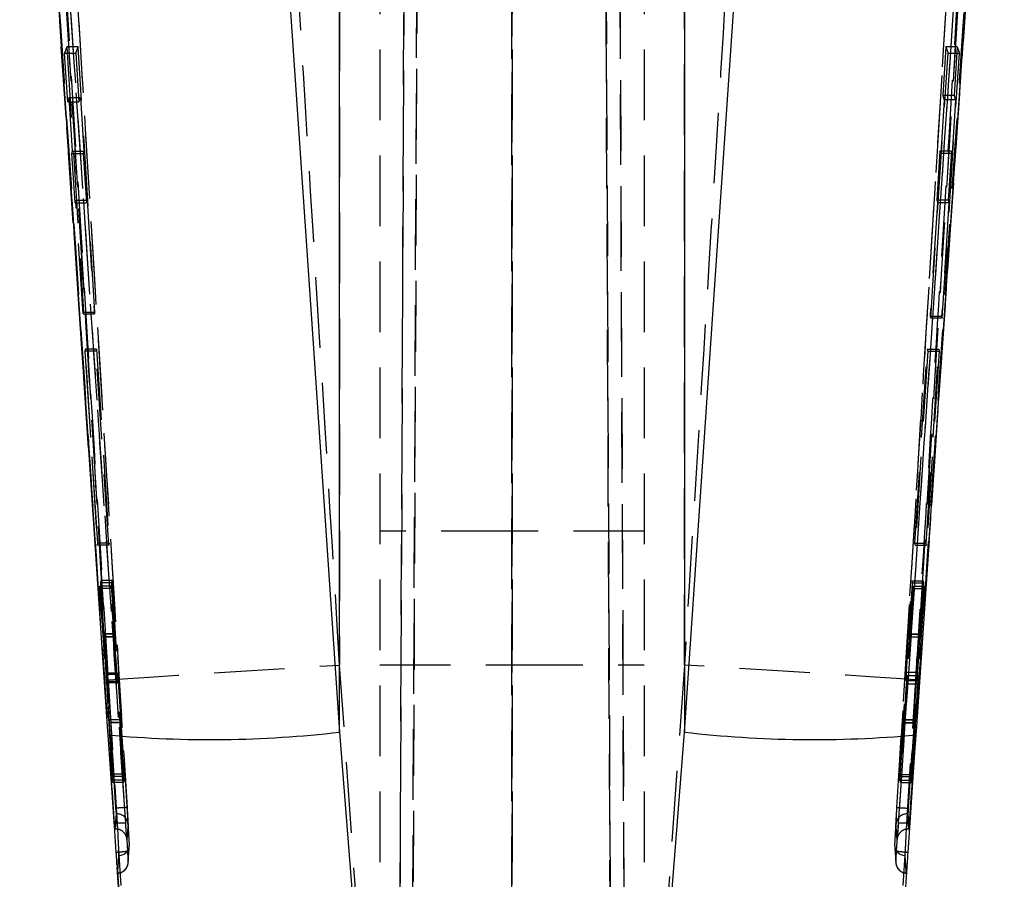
# Model space of a CAD drawing. Extents: x 81 to 759, y 45 to 588.
# Tile 21 of 24: x 410 to 445, y 479 to 510. Entities that reach past the tile are written whole.
import ezdxf

# ---------------------------------------------------------------- set-up
doc = ezdxf.new("R2010")
doc.units = 0
doc.header["$LTSCALE"] = 2
doc.linetypes.add('HIDDEN', pattern=[1.905, 1.27, -0.635])
doc.layers.get('0').update_dxf_attribs({"linetype": 'CONTINUOUS'})

msp = doc.modelspace()

# ---------------------------------------------------------------- linework, layer by layer
at = {"color": 7, "linetype": 'HIDDEN'}
for p, q in [((424.203932, 573.342056), (423.752412, 469.928303)), ((427.332425, 573.232294), (427.348184, 469.867364)), ((430.908881, 469.976724), (430.458057, 573.232294)), ((423.287026, 469.886363), (423.737436, 573.045985)), ((430.959436, 572.935582), (431.409222, 469.917514)), ((423.668149, 558.044032), (423.287032, 470.783339)), ((423.752422, 470.866048), (424.133757, 558.176622)), ((427.348184, 470.826053), (427.334931, 557.719425)), ((430.529828, 557.719425), (430.90887, 470.935003)), ((431.409215, 470.834889), (431.030316, 557.586581)), ((422.598214, 554.992349), (422.598214, 470.294961)), ((427.348214, 554.992349), (427.348214, 470.079952)), ((432.098214, 554.992349), (432.098214, 470.294961)), ((421.155798, 545.317606), (421.155798, 487.141953)), ((433.540629, 487.141953), (433.540629, 545.317606)), ((411.844939, 499.222413), (409.931888, 527.284727)), ((411.3491, 509.364069), (411.267315, 509.138004)), ((411.267315, 509.138004), (411.673636, 509.138004)), ((411.382709, 507.385687), (411.267315, 509.138004)), ((411.75539, 509.364069), (411.3491, 509.364069)), ((411.3491, 509.364069), (411.956155, 499.831871)), ((411.673636, 509.138004), (411.75539, 509.364069)), ((411.673636, 509.138004), (411.788962, 507.385687)), ((412.362054, 499.831871), (411.75539, 509.364069)), ((442.392542, 499.607504), (443.019484, 509.139717)), ((442.801012, 499.607504), (443.428478, 509.139717)), ((442.936181, 509.365783), (442.824604, 507.613451)), ((442.936181, 509.365783), (443.019484, 509.139717)), ((443.346732, 509.365783), (442.936181, 509.365783)), ((443.019484, 509.139717), (443.428478, 509.139717)), ((443.346732, 509.365783), (443.235109, 507.613451)), ((443.346732, 509.365783), (443.428478, 509.139717)), ((411.437583, 507.543073), (411.382709, 507.385687)), ((411.382709, 507.385687), (411.788962, 507.385687)), ((411.437583, 507.543073), (411.843844, 507.543073)), ((411.561607, 505.615429), (411.437583, 507.543073)), ((411.788962, 507.385687), (411.843844, 507.543073)), ((411.843844, 507.543073), (411.967778, 505.615429)), ((442.879409, 507.45605), (442.753879, 505.528406)), ((443.235109, 507.613451), (442.824604, 507.613451)), ((442.824604, 507.613451), (442.879409, 507.45605)), ((443.288874, 507.45605), (442.879409, 507.45605)), ((443.288874, 507.45605), (443.163258, 505.528406)), ((443.235109, 507.613451), (443.288874, 507.45605)), ((411.53282, 505.527348), (411.561607, 505.615429)), ((411.561607, 505.615429), (411.967778, 505.615429)), ((411.967778, 505.615429), (411.939009, 505.527348)), ((442.724511, 505.616487), (442.611022, 503.850029)), ((442.753879, 505.528406), (442.724511, 505.616487)), ((443.13448, 505.616487), (442.724511, 505.616487)), ((443.13448, 505.616487), (443.020866, 503.850029)), ((443.163258, 505.528406), (443.13448, 505.616487)), ((411.647937, 503.760875), (411.53282, 505.527348)), ((411.53282, 505.527348), (411.939009, 505.527348)), ((411.939009, 505.527348), (412.054042, 503.760875)), ((443.163258, 505.528406), (442.753879, 505.528406)), ((411.67524, 503.848971), (411.647937, 503.760875)), ((411.67524, 503.848971), (412.081328, 503.848971)), ((411.937989, 499.763191), (411.67524, 503.848971)), ((412.054042, 503.760875), (412.081328, 503.848971)), ((412.081328, 503.848971), (412.343884, 499.763191)), ((443.020866, 503.850029), (442.611022, 503.850029)), ((442.611022, 503.850029), (442.638894, 503.761933)), ((443.020866, 503.850029), (443.048159, 503.761933)), ((411.647937, 503.760875), (412.054042, 503.760875)), ((442.638894, 503.761933), (442.373113, 499.676169)), ((443.048159, 503.761933), (442.638894, 503.761933)), ((443.048159, 503.761933), (442.781993, 499.676169)), ((411.956155, 499.831871), (411.937989, 499.763191)), ((411.937989, 499.763191), (412.343884, 499.763191)), ((411.956155, 499.831871), (412.362054, 499.831871)), ((412.343884, 499.763191), (412.362054, 499.831871)), ((442.781993, 499.676169), (442.373113, 499.676169)), ((442.373113, 499.676169), (442.392542, 499.607504)), ((442.801012, 499.607504), (442.392542, 499.607504)), ((442.781993, 499.676169), (442.801012, 499.607504)), ((412.395859, 491.134525), (411.844939, 499.222413)), ((442.851489, 499.222413), (442.299637, 491.120846)), ((412.016353, 498.49321), (411.999117, 498.42614)), ((411.999117, 498.42614), (412.452165, 491.457627)), ((412.404962, 498.42614), (411.999117, 498.42614)), ((412.422188, 498.49321), (412.016353, 498.49321)), ((412.464857, 491.524697), (412.016353, 498.49321)), ((412.404962, 498.42614), (412.422188, 498.49321)), ((412.857659, 491.457627), (412.404962, 498.42614)), ((412.422188, 498.49321), (412.870351, 491.524697)), ((441.823608, 491.524772), (442.270811, 498.493165)), ((442.288476, 498.426721), (441.836615, 491.458312)), ((442.231481, 491.524772), (442.679984, 498.493165)), ((442.697259, 498.426721), (442.244209, 491.458312)), ((442.270811, 498.493165), (442.288476, 498.426721)), ((442.270811, 498.493165), (442.679984, 498.493165)), ((442.288476, 498.426721), (442.697259, 498.426721)), ((442.679984, 498.493165), (442.697259, 498.426721)), ((427.348214, 491.954193), (422.598214, 491.954193)), ((432.098214, 491.954193), (427.348214, 491.954193)), ((412.452165, 491.457627), (412.464857, 491.524697)), ((412.857659, 491.457627), (412.452165, 491.457627)), ((412.870351, 491.524697), (412.464857, 491.524697)), ((412.870351, 491.524697), (412.857659, 491.457627)), ((441.823608, 491.524772), (442.231481, 491.524772)), ((441.836615, 491.458312), (441.823608, 491.524772)), ((441.836615, 491.458312), (442.244209, 491.458312)), ((442.244209, 491.458312), (442.231481, 491.524772)), ((412.5763, 490.176954), (412.563144, 490.099468)), ((412.563144, 490.099468), (412.668644, 488.268741)), ((412.968589, 490.099468), (412.563144, 490.099468)), ((412.981864, 490.176954), (412.5763, 490.176954)), ((412.767233, 486.857057), (412.5763, 490.176954)), ((412.968589, 490.099468), (412.981864, 490.176954)), ((413.073967, 488.268741), (412.968589, 490.099468)), ((412.981864, 490.176954), (413.172505, 486.857057)), ((441.524885, 486.891948), (441.712209, 490.174495)), ((441.725553, 490.099163), (441.620685, 488.26775)), ((441.712209, 490.174495), (442.120236, 490.174495)), ((441.712209, 490.174495), (441.725553, 490.099163)), ((441.725553, 490.099163), (442.133196, 490.099163)), ((441.93158, 486.891948), (442.120236, 490.174495)), ((442.133196, 490.099163), (442.027658, 488.26775)), ((442.120236, 490.174495), (442.133196, 490.099163)), ((412.541543, 489.975975), (412.527836, 489.899919)), ((412.933384, 489.899919), (412.527836, 489.899919)), ((412.527836, 489.899919), (412.752379, 486.805574)), ((412.946982, 489.975975), (412.541543, 489.975975)), ((412.666139, 488.251143), (412.541543, 489.975975)), ((412.933384, 489.899919), (412.946982, 489.975975)), ((413.157638, 486.805574), (412.933384, 489.899919)), ((412.946982, 489.975975), (413.07146, 488.251143)), ((441.761877, 489.900098), (441.535373, 486.769282)), ((441.623404, 488.252685), (441.747682, 489.976846)), ((441.747682, 489.976846), (441.761877, 489.900098)), ((441.747682, 489.976846), (442.154872, 489.976846)), ((441.761877, 489.900098), (442.168888, 489.900098)), ((442.168888, 489.900098), (441.941834, 486.769282)), ((442.030327, 488.252685), (442.154872, 489.976846)), ((442.154872, 489.976846), (442.168888, 489.900098)), ((413.07146, 488.251143), (412.666139, 488.251143)), ((413.073967, 488.268741), (412.668644, 488.268741)), ((441.620685, 488.26775), (442.027658, 488.26775)), ((441.623404, 488.252685), (442.030327, 488.252685)), ((412.673701, 488.159076), (413.079014, 488.159076)), ((413.079306, 488.16184), (412.67399, 488.16184)), ((441.615659, 488.159262), (442.022578, 488.159262)), ((441.615837, 488.159829), (442.022755, 488.159829)), ((413.172505, 486.857057), (412.767233, 486.857057)), ((421.849157, 477.317818), (421.155798, 487.141953)), ((422.598214, 487.154186), (427.348214, 487.154186)), ((427.348214, 487.154186), (432.098214, 487.154186)), ((433.540629, 487.141953), (432.847271, 477.317818)), ((441.524885, 486.891948), (441.93158, 486.891948)), ((413.157638, 486.805574), (412.752379, 486.805574)), ((412.772, 486.503959), (412.986937, 482.921571)), ((413.177243, 486.503959), (412.772, 486.503959)), ((413.191848, 486.555771), (412.78659, 486.555771)), ((413.018179, 483.216964), (412.78659, 486.555771)), ((413.392212, 482.921571), (413.177243, 486.503959)), ((413.191848, 486.555771), (413.423548, 483.216964)), ((441.272288, 483.216033), (441.505603, 486.590401)), ((441.515848, 486.467884), (441.303991, 482.923277)), ((441.505603, 486.590401), (441.912208, 486.590401)), ((441.515848, 486.467884), (441.922229, 486.467884)), ((441.535373, 486.769282), (441.941834, 486.769282)), ((441.678126, 483.216033), (441.912208, 486.590401)), ((441.922229, 486.467884), (441.709535, 482.923277)), ((412.867072, 485.169233), (412.867346, 485.171393)), ((413.272231, 485.169233), (412.867072, 485.169233)), ((413.272505, 485.174843), (412.867346, 485.174843)), ((413.277877, 485.062682), (412.872723, 485.062682)), ((412.99586, 483.003304), (412.872723, 485.062682)), ((413.279911, 485.080004), (412.874753, 485.080004)), ((412.874753, 485.080004), (413.010101, 483.138078)), ((413.277877, 485.062682), (413.40094, 483.003304)), ((413.415234, 483.138078), (413.279911, 485.080004)), ((441.415812, 485.077114), (441.281, 483.135023)), ((441.295464, 483.001456), (441.417983, 485.06149)), ((441.415812, 485.077121), (441.821878, 485.077114)), ((441.417983, 485.06149), (441.824018, 485.06149)), ((441.423081, 485.170752), (441.829162, 485.170752)), ((441.829439, 485.172891), (441.423359, 485.172891)), ((441.821878, 485.077114), (441.686543, 483.135023)), ((441.700874, 483.001456), (441.824018, 485.06149)), ((412.986937, 482.921571), (412.99586, 483.003304)), ((413.40094, 483.003304), (412.99586, 483.003304)), ((413.010101, 483.138078), (413.018179, 483.216964)), ((413.415234, 483.138078), (413.010101, 483.138078)), ((413.423548, 483.216964), (413.018179, 483.216964)), ((413.40094, 483.003304), (413.392212, 482.921571)), ((413.423548, 483.216964), (413.415234, 483.138078)), ((441.272288, 483.216033), (441.678126, 483.216033)), ((441.281, 483.135023), (441.272288, 483.216033)), ((441.281, 483.135023), (441.686543, 483.135023)), ((441.295464, 483.001456), (441.700874, 483.001456)), ((441.303991, 482.923277), (441.295464, 483.001456)), ((441.686543, 483.135023), (441.678126, 483.216033)), ((441.709535, 482.923277), (441.700874, 483.001456)), ((413.392212, 482.921571), (412.986937, 482.921571)), ((441.303991, 482.923277), (441.709535, 482.923277)), ((413.111787, 482.000344), (413.110201, 482.000344)), ((413.111884, 482.000091), (413.111787, 482.000344)), ((441.584641, 482.000344), (441.584544, 482.000091)), ((441.586227, 482.000344), (441.584641, 482.000344)), ((413.121678, 481.79666), (413.079095, 481.253118)), ((413.105498, 481.253118), (413.146159, 481.79666)), ((413.146167, 481.79666), (413.121677, 481.79666)), ((441.550268, 481.79666), (441.59093, 481.253118)), ((441.57475, 481.79666), (441.550268, 481.79666)), ((441.57475, 481.79666), (441.617333, 481.253118)), ((413.06579, 481.43036), (413.064478, 481.449731)), ((413.078983, 481.252991), (413.105269, 481.252991)), ((413.105485, 481.253118), (413.079095, 481.253118)), ((413.105485, 481.253118), (413.105498, 481.253118)), ((441.59093, 481.253118), (441.590943, 481.253118)), ((441.617333, 481.253118), (441.590943, 481.253118)), ((441.591137, 481.252991), (441.617445, 481.252991)), ((441.630638, 481.43036), (441.63195, 481.449731)), ((413.21069, 480.490961), (413.288734, 479.222306)), ((413.554731, 480.036408), (413.59545, 480.664083)), ((413.556934, 480.096393), (413.599763, 480.721638)), ((441.407694, 479.222306), (441.485738, 480.490961)), ((413.252493, 478.553825), (413.162539, 479.875223))]:
    msp.add_line(p, q, dxfattribs=at)
at = {"color": 7, "linetype": 'CONTINUOUS'}
for p, q in [((421.155798, 484.733783), (421.155798, 527.435557)), ((433.540629, 527.435557), (433.540629, 484.733783)), ((442.300697, 491.120473), (444.767807, 527.274177)), ((412.818129, 484.935314), (412.395859, 491.134525)), ((442.299637, 491.120846), (441.878299, 484.935314)), ((412.838873, 484.631479), (412.818129, 484.935314)), ((421.155798, 484.733783), (421.82643, 476.152212)), ((432.869997, 476.152212), (433.540629, 484.733783)), ((441.878299, 484.935314), (441.857555, 484.631479)), ((441.533888, 479.875223), (441.443935, 478.553825))]:
    msp.add_line(p, q, dxfattribs=at)
at = {"color": 7, "linetype": 'HIDDEN', "flags": 128}
for points in [[(409.723702, 530.481384), (411.422194, 505.444661), (411.844939, 499.222413)], [(412.818129, 484.935314), (410.791917, 514.824942), (409.732687, 530.481384)], [(444.972726, 530.481384), (443.274234, 505.444661), (442.851489, 499.222413)], [(444.76454, 527.284727), (443.523087, 509.077863), (442.851489, 499.222413)], [(412.839146, 486.615144), (413.042893, 486.630642), (413.53862, 486.663953), (414.310078, 486.713999), (415.331985, 486.779124), (416.570849, 486.857199), (417.986071, 486.945675), (419.531268, 487.041638), (421.155798, 487.141953)], [(441.857282, 486.615144), (441.653534, 486.630642), (441.157808, 486.663953), (440.38635, 486.713999), (439.364443, 486.779124), (438.125578, 486.857199), (436.710356, 486.945675), (435.16516, 487.041638), (433.540629, 487.141953)], [(412.839146, 486.615144), (412.887875, 485.821926), (413.087146, 482.580052), (413.180305, 481.06555)], [(441.516086, 481.064961), (441.563347, 481.83319), (441.762662, 485.075065), (441.857282, 486.615144)], [(441.096663, 480.721676), (441.139486, 480.096497), (441.139494, 480.096393)]]:
    msp.add_lwpolyline(points, dxfattribs=at)
at = {"color": 7, "linetype": 'CONTINUOUS', "flags": 128}
for points in [[(409.929352, 527.274222), (410.413089, 520.192937), (412.393871, 491.134093)], [(418.242029, 527.447642), (420.119429, 499.939547), (421.155798, 484.733783)], [(433.540629, 484.733783), (434.576999, 499.939547), (436.454399, 527.447642)], [(413.127375, 480.409198), (413.075318, 481.170603), (412.838873, 484.631479)], [(441.857555, 484.631479), (441.802972, 483.832174), (441.569052, 480.409198)]]:
    msp.add_lwpolyline(points, dxfattribs=at)
at = {"color": 7, "linetype": 'CONTINUOUS'}
for centre, start, end in [((416.502779, 524.888213), 264.799638, 276.6098462), ((438.193648, 524.888213), 263.3901538, 275.200362)]:
    msp.add_arc(centre, 40.423122, start, end, dxfattribs=at)
at = {"color": 7, "linetype": 'HIDDEN'}
for centre, radius, start, end in [((413.146273, 481.390762), 0.405899, 3.5915977, 90.0149565), ((441.550082, 481.390823), 0.405837, 89.9737416, 176.3996825), ((413.194852, 480.696745), 0.405675, 273.6090593, 3.5180717), ((441.501604, 480.696773), 0.405706, 176.4809905, 266.3872297), ((413.152184, 480.06912), 0.405668, 273.9644428, 3.8548454), ((441.544207, 480.069067), 0.405627, 176.1372306, 266.0404005)]:
    msp.add_arc(centre, radius, start, end, dxfattribs=at)
for points, knots in [([(421.155798, 487.141953), (420.691575, 494.711962), (419.586172, 512.737566), (418.491628, 530.763835), (417.856748, 541.219816)], [0, 0, 0, 0, 0.419958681, 1, 1, 1, 1]), ([(436.83968, 541.219816), (436.204799, 530.763835), (435.110256, 512.737566), (434.004853, 494.711962), (433.540629, 487.141953)], [0, 0, 0, 0, 0.580041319, 1, 1, 1, 1]), ([(409.658563, 538.73171), (409.673892, 538.479031), (409.754778, 537.145673), (410.09805, 531.489616), (410.946963, 517.52773), (411.926246, 501.488897), (412.645334, 489.772896), (412.839146, 486.615144)], [0, 0, 0, 0, 0.014544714, 0.076750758, 0.325574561, 0.818225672, 1, 1, 1, 1]), ([(413.579022, 481.089578), (412.940438, 491.482176), (411.759359, 510.703558), (410.589741, 529.925631), (410.052511, 538.754732)], [0, 0, 0, 0, 0.540679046, 1, 1, 1, 1]), ([(444.643913, 538.754658), (444.011378, 528.36171), (442.84149, 509.139718), (441.660065, 489.918422), (441.117413, 481.089697)], [0, 0, 0, 0, 0.540680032, 1, 1, 1, 1]), ([(441.857282, 486.615144), (441.871741, 486.850568), (441.952573, 488.166621), (442.255865, 493.107493), (443.3061, 510.243982), (444.282161, 526.300311), (445.037863, 538.731695)], [0, 0, 0, 0, 0.0135520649, 0.0757581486, 0.2844188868, 1, 1, 1, 1]), ([(409.707981, 537.280322), (410.272147, 528.066816), (411.400478, 509.639808), (412.540293, 491.213498), (413.110201, 482.000344)], [0, 0, 0, 0, 0.500000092, 1, 1, 1, 1]), ([(413.111787, 482.000344), (412.543737, 491.205319), (411.406644, 509.631362), (410.280695, 528.058081), (409.717229, 537.279487)], [0, 0, 0, 0, 0.499563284, 1, 1, 1, 1]), ([(410.122295, 537.305997), (410.685804, 528.084317), (411.811834, 509.657117), (412.948978, 491.230591), (413.517052, 482.025408)], [0, 0, 0, 0, 0.500438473, 1, 1, 1, 1]), ([(441.179376, 482.025408), (441.747449, 491.230591), (442.884594, 509.657117), (444.010624, 528.084317), (444.574133, 537.305997)], [0, 0, 0, 0, 0.499561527, 1, 1, 1, 1]), ([(444.979199, 537.279487), (444.415733, 528.058081), (443.289784, 509.631362), (442.152691, 491.205319), (441.584641, 482.000344)], [0, 0, 0, 0, 0.5004367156, 1, 1, 1, 1]), ([(444.988447, 537.280322), (444.424281, 528.066816), (443.29595, 509.639808), (442.156134, 491.213498), (441.586227, 482.000344)], [0, 0, 0, 0, 0.500000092, 1, 1, 1, 1]), ([(410.137641, 530.523137), (410.710207, 522.05998), (411.765635, 506.459575), (412.897739, 489.769096), (413.456471, 481.541756), (413.530505, 480.451607)], [0, 0, 0, 0, 0.507062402, 0.934684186, 1, 1, 1, 1]), ([(441.165923, 480.451607), (441.724328, 488.678964), (442.502931, 500.150661), (443.633338, 516.841201), (444.205788, 525.304365), (444.558789, 530.523167)], [0, 0, 0, 0, 0.492937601, 0.687320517, 1, 1, 1, 1]), ([(444.963741, 530.481384), (444.610785, 525.262567), (443.584001, 510.080499), (442.554144, 494.898512), (441.878299, 484.935314)], [0, 0, 0, 0, 0.343748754, 1, 1, 1, 1]), ([(413.064478, 481.449731), (413.052852, 481.622205), (412.968465, 482.874193), (412.593086, 488.444245), (411.513287, 504.475952), (410.508359, 519.428174), (409.793646, 530.062319)], [0, 0, 0, 0, 0.010643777, 0.077263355, 0.343742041, 1, 1, 1, 1]), ([(413.466911, 481.461742), (412.919635, 489.563773), (411.825083, 505.767835), (410.733541, 521.971966), (410.18777, 530.074031)], [0, 0, 0, 0, 0.500000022, 1, 1, 1, 1]), ([(444.508657, 530.074031), (443.963014, 521.971954), (443.416741, 513.860538), (442.323183, 497.65649), (441.776034, 489.554447), (441.229516, 481.461742)], [0, 0, 0, 0, 0.4999999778, 0.5005762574, 1, 1, 1, 1]), ([(441.63195, 481.449731), (441.643575, 481.622205), (441.727962, 482.874193), (442.103342, 488.444245), (443.183141, 504.475952), (444.188069, 519.428174), (444.902782, 530.062319)], [0, 0, 0, 0, 0.010643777, 0.077263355, 0.343742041, 1, 1, 1, 1]), ([(412.673701, 488.161103), (412.673649, 488.160641), (412.67343, 488.158728), (412.671426, 488.18078), (412.668534, 488.218037), (412.666553, 488.245414), (412.666139, 488.251143)], [0, 0, 0, 0, 0.123029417, 0.510207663, 0.897514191, 1, 1, 1, 1]), ([(412.668644, 488.268741), (412.669893, 488.24667), (412.67239, 488.202526), (412.67379, 488.171864), (412.673947, 488.164009), (412.67399, 488.16184)], [0, 0, 0, 0, 0.419897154, 0.839813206, 1, 1, 1, 1]), ([(413.07146, 488.251143), (413.072603, 488.235505), (413.07527, 488.199013), (413.078141, 488.164667), (413.079254, 488.156583), (413.079297, 488.160943), (413.079306, 488.16184)], [0, 0, 0, 0, 0.249242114, 0.581618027, 0.913863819, 1, 1, 1, 1]), ([(413.079306, 488.16184), (413.079083, 488.169211), (413.078637, 488.183952), (413.076292, 488.228217), (413.074472, 488.259931), (413.073967, 488.268741)], [0, 0, 0, 0, 0.419375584, 0.838713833, 1, 1, 1, 1]), ([(441.620685, 488.26775), (441.619736, 488.250926), (441.617524, 488.21169), (441.615596, 488.171514), (441.61533, 488.158102), (441.61575, 488.159533), (441.615837, 488.159829)], [0, 0, 0, 0, 0.249297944, 0.58141095, 0.913416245, 1, 1, 1, 1]), ([(441.615837, 488.159829), (441.616411, 488.164813), (441.617567, 488.174853), (441.620625, 488.214231), (441.622789, 488.244166), (441.623404, 488.252685)], [0, 0, 0, 0, 0.413586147, 0.833104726, 1, 1, 1, 1]), ([(442.027658, 488.26775), (442.026703, 488.250926), (442.024476, 488.21169), (442.022529, 488.171515), (442.022251, 488.158102), (442.022669, 488.159533), (442.022755, 488.159829)], [0, 0, 0, 0, 0.249294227, 0.581406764, 0.913409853, 1, 1, 1, 1]), ([(442.022755, 488.159829), (442.023338, 488.164924), (442.024503, 488.175115), (442.027584, 488.214795), (442.029732, 488.244461), (442.030327, 488.252685)], [0, 0, 0, 0, 0.419556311, 0.839090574, 1, 1, 1, 1]), ([(412.78659, 486.555771), (412.784922, 486.579858), (412.781587, 486.628033), (412.775934, 486.71476), (412.770949, 486.794298), (412.768351, 486.838177), (412.767233, 486.857057)], [0, 0, 0, 0, 0.2662243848, 0.5324566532, 0.7988322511, 1, 1, 1, 1]), ([(413.172505, 486.857057), (413.174014, 486.831658), (413.177031, 486.78086), (413.182574, 486.693327), (413.187721, 486.615152), (413.190605, 486.573651), (413.191848, 486.555771)], [0, 0, 0, 0, 0.266057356, 0.53211004, 0.798423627, 1, 1, 1, 1]), ([(441.505603, 486.590401), (441.507262, 486.614427), (441.510579, 486.66248), (441.516195, 486.749005), (441.521169, 486.828761), (441.52376, 486.87281), (441.524885, 486.891948)], [0, 0, 0, 0, 0.265303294, 0.530612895, 0.796064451, 1, 1, 1, 1]), ([(441.912208, 486.590401), (441.913873, 486.614427), (441.917202, 486.66248), (441.922839, 486.749005), (441.927841, 486.82876), (441.930448, 486.87281), (441.93158, 486.891948)], [0, 0, 0, 0, 0.265302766, 0.530612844, 0.7960667, 1, 1, 1, 1]), ([(412.752379, 486.805574), (412.754074, 486.781452), (412.757463, 486.733205), (412.763173, 486.646594), (412.768228, 486.566916), (412.770858, 486.523024), (412.772, 486.503959)], [0, 0, 0, 0, 0.265315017, 0.530658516, 0.796135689, 1, 1, 1, 1]), ([(413.177243, 486.503959), (413.175728, 486.529164), (413.172697, 486.579574), (413.167107, 486.666848), (413.161875, 486.745415), (413.158922, 486.787337), (413.157638, 486.805574)], [0, 0, 0, 0, 0.265122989, 0.53024262, 0.795644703, 1, 1, 1, 1]), ([(441.535373, 486.769282), (441.533677, 486.745043), (441.530286, 486.696564), (441.524583, 486.609709), (441.519569, 486.53029), (441.516967, 486.486654), (441.515848, 486.467884)], [0, 0, 0, 0, 0.266259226, 0.532514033, 0.798904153, 1, 1, 1, 1]), ([(441.941834, 486.769282), (441.940133, 486.745043), (441.936732, 486.696564), (441.931004, 486.609706), (441.925969, 486.530287), (441.923354, 486.486652), (441.922229, 486.467884)], [0, 0, 0, 0, 0.266258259, 0.532513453, 0.798927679, 1, 1, 1, 1]), ([(412.872723, 485.062682), (412.871431, 485.084957), (412.868847, 485.12951), (412.867419, 485.158881), (412.867128, 485.16755), (412.867072, 485.169233)], [0, 0, 0, 0, 0.446235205, 0.892499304, 1, 1, 1, 1]), ([(412.867513, 485.172719), (412.868151, 485.16619), (412.869428, 485.15312), (412.872435, 485.112727), (412.874367, 485.08546), (412.874753, 485.080004)], [0, 0, 0, 0, 0.444016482, 0.888751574, 1, 1, 1, 1]), ([(413.279911, 485.080004), (413.278422, 485.100733), (413.275444, 485.142194), (413.272777, 485.173705), (413.272053, 485.177039), (413.272203, 485.170491), (413.272231, 485.169233)], [0, 0, 0, 0, 0.3091665, 0.618373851, 0.926684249, 1, 1, 1, 1]), ([(413.272231, 485.169233), (413.2726, 485.160196), (413.273338, 485.142124), (413.275837, 485.097334), (413.277543, 485.068358), (413.277877, 485.062682)], [0, 0, 0, 0, 0.445736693, 0.891432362, 1, 1, 1, 1]), ([(441.423081, 485.170752), (441.422426, 485.163949), (441.421117, 485.150344), (441.418106, 485.109635), (441.416187, 485.08243), (441.415812, 485.077121)], [0, 0, 0, 0, 0.445940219, 0.891870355, 1, 1, 1, 1]), ([(441.417983, 485.06149), (441.419267, 485.0838), (441.421835, 485.128421), (441.42365, 485.166522), (441.423694, 485.175191), (441.42318, 485.171472), (441.423081, 485.170752)], [0, 0, 0, 0, 0.308945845, 0.61791305, 0.926046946, 1, 1, 1, 1]), ([(441.829162, 485.170752), (441.828508, 485.163949), (441.827199, 485.150343), (441.824178, 485.109633), (441.822253, 485.08243), (441.821878, 485.077121)], [0, 0, 0, 0, 0.445930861, 0.891863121, 1, 1, 1, 1]), ([(441.824018, 485.06149), (441.825309, 485.0838), (441.827891, 485.128422), (441.829724, 485.166522), (441.829774, 485.175191), (441.829262, 485.171472), (441.829162, 485.170752)], [0, 0, 0, 0, 0.308942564, 0.61791524, 0.926047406, 1, 1, 1, 1]), ([(413.110201, 482.000344), (413.111605, 481.977462), (413.114414, 481.931701), (413.117986, 481.870695), (413.120544, 481.824523), (413.121655, 481.801422), (413.121671, 481.797869), (413.121677, 481.79666)], [0, 0, 0, 0, 0.2211329, 0.442246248, 0.663649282, 0.885557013, 1, 1, 1, 1]), ([(413.517052, 482.025408), (413.510698, 482.024957), (413.497991, 482.024055), (413.404183, 482.018123), (413.270576, 482.00981), (413.164781, 482.00333), (413.111884, 482.000091)], [0, 0, 0, 0, 0.249999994, 0.499999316, 0.750000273, 1, 1, 1, 1]), ([(413.146167, 481.79666), (413.145928, 481.800082), (413.14545, 481.80693), (413.139397, 481.845272), (413.13017, 481.899295), (413.120335, 481.954281), (413.114013, 481.98855), (413.111884, 482.000091)], [0, 0, 0, 0, 0.221119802, 0.442533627, 0.664501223, 0.887013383, 1, 1, 1, 1]), ([(413.517052, 482.025408), (413.519199, 481.990507), (413.525544, 481.887345), (413.535398, 481.722209), (413.544624, 481.560866), (413.550693, 481.446294), (413.551146, 481.426266), (413.551374, 481.416189)], [0, 0, 0, 0, 0.1130648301, 0.3342079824, 0.5552343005, 0.7762066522, 1, 1, 1, 1]), ([(441.145047, 481.416316), (441.145285, 481.426476), (441.145761, 481.446797), (441.151803, 481.560861), (441.161029, 481.72221), (441.170884, 481.887345), (441.177229, 481.990507), (441.179376, 482.025408)], [0, 0, 0, 0, 0.221611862, 0.443205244, 0.664852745, 0.886617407, 1, 1, 1, 1]), ([(441.179376, 482.025408), (441.185729, 482.024957), (441.198437, 482.024055), (441.292244, 482.018123), (441.425852, 482.00981), (441.531647, 482.00333), (441.584544, 482.000091)], [0, 0, 0, 0, 0.249999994, 0.499999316, 0.750000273, 1, 1, 1, 1]), ([(441.584544, 482.000091), (441.582415, 481.98855), (441.576093, 481.954281), (441.566258, 481.899295), (441.55703, 481.845272), (441.550978, 481.80693), (441.5505, 481.800082), (441.550261, 481.79666)], [0, 0, 0, 0, 0.112986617, 0.335498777, 0.557466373, 0.778880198, 1, 1, 1, 1]), ([(441.586227, 482.000344), (441.584822, 481.977462), (441.582014, 481.931701), (441.578441, 481.870695), (441.575884, 481.824523), (441.574773, 481.801422), (441.574757, 481.797869), (441.574751, 481.79666)], [0, 0, 0, 0, 0.2211329, 0.442246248, 0.663649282, 0.885557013, 1, 1, 1, 1]), ([(413.466911, 481.461742), (413.461018, 481.463306), (413.449231, 481.466436), (413.355658, 481.465093), (413.222277, 481.459587), (413.116793, 481.452999), (413.064478, 481.449731)], [0, 0, 0, 0, 0.2510067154, 0.5020133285, 0.7530177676, 1, 1, 1, 1]), ([(413.06579, 481.43036), (413.070123, 481.409342), (413.078629, 481.368083), (413.090305, 481.313783), (413.099536, 481.272917), (413.104404, 481.253973), (413.105208, 481.253337), (413.105485, 481.253118)], [0, 0, 0, 0, 0.215323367, 0.422683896, 0.65146821, 0.879710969, 1, 1, 1, 1]), ([(413.079095, 481.253118), (413.078843, 481.254568), (413.07834, 481.257468), (413.075693, 481.29069), (413.071983, 481.341117), (413.068444, 481.39153), (413.066345, 481.422244), (413.06579, 481.43036)], [0, 0, 0, 0, 0.229768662, 0.459546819, 0.688975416, 0.917813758, 1, 1, 1, 1]), ([(413.510574, 480.874621), (413.508847, 480.891038), (413.501924, 480.956878), (413.458929, 481.063563), (413.364056, 481.169663), (413.242439, 481.239649), (413.151144, 481.248628), (413.105498, 481.253118)], [0, 0, 0, 0, 0.081525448, 0.326948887, 0.551297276, 0.775651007, 1, 1, 1, 1]), ([(413.506684, 480.912291), (413.505884, 480.92105), (413.503454, 480.947671), (413.495257, 481.056839), (413.483497, 481.220242), (413.473572, 481.363441), (413.46793, 481.446711), (413.466911, 481.461742)], [0, 0, 0, 0, 0.1356108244, 0.4121986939, 0.6622201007, 0.9390275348, 1, 1, 1, 1]), ([(413.551374, 481.416189), (413.550546, 481.404397), (413.546408, 481.345438), (413.533468, 481.164881), (413.520161, 480.996179), (413.510574, 480.874621)], [0, 0, 0, 0, 0.065301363, 0.32650697, 1, 1, 1, 1]), ([(441.185854, 480.874621), (441.1849, 480.886405), (441.180132, 480.945326), (441.16589, 481.125856), (441.153776, 481.294664), (441.145046, 481.416308)], [0, 0, 0, 0, 0.065287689, 0.326437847, 1, 1, 1, 1]), ([(441.59093, 481.253118), (441.545283, 481.248628), (441.453989, 481.239649), (441.332372, 481.169663), (441.237499, 481.063563), (441.194504, 480.956878), (441.18758, 480.891038), (441.185854, 480.874621)], [0, 0, 0, 0, 0.224348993, 0.448702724, 0.673051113, 0.918474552, 1, 1, 1, 1]), ([(441.229516, 481.461742), (441.22895, 481.453381), (441.223763, 481.376797), (441.214271, 481.238968), (441.20685, 481.136412), (441.203392, 481.088624)], [0, 0, 0, 0, 0.061425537, 0.562657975, 1, 1, 1, 1]), ([(441.63195, 481.449731), (441.579634, 481.452999), (441.474151, 481.459587), (441.34077, 481.465093), (441.247197, 481.466436), (441.23541, 481.463306), (441.229516, 481.461742)], [0, 0, 0, 0, 0.2469822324, 0.4979866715, 0.7489932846, 1, 1, 1, 1]), ([(441.590943, 481.253118), (441.591153, 481.25321), (441.591848, 481.253513), (441.596345, 481.270545), (441.606047, 481.313357), (441.618257, 481.370255), (441.626756, 481.411512), (441.630638, 481.43036)], [0, 0, 0, 0, 0.09908692, 0.327306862, 0.577227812, 0.806865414, 1, 1, 1, 1]), ([(441.617333, 481.253118), (441.617585, 481.254568), (441.618088, 481.257468), (441.620734, 481.29069), (441.624444, 481.341117), (441.627984, 481.39153), (441.630083, 481.422244), (441.630638, 481.43036)], [0, 0, 0, 0, 0.229768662, 0.459546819, 0.688975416, 0.917813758, 1, 1, 1, 1]), ([(413.180305, 481.06555), (413.185123, 480.982834), (413.194996, 480.813326), (413.204008, 480.617547), (413.208974, 480.523469), (413.21069, 480.490961)], [0, 0, 0, 0, 0.384134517, 0.787193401, 1, 1, 1, 1]), ([(413.456058, 481.04886), (413.457925, 481.046225), (413.473004, 481.024939), (413.487848, 480.984891), (413.501052, 480.939608), (413.505498, 480.915361), (413.507168, 480.904229), (413.507938, 480.897917), (413.507948, 480.897333), (413.507121, 480.906467), (413.506595, 480.912284)], [0, 0, 0, 0, 0.03055919, 0.246816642, 0.401778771, 0.486169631, 0.551575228, 0.633939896, 0.766895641, 1, 1, 1, 1]), ([(413.510574, 480.874621), (413.510367, 480.874131), (413.509964, 480.873176), (413.507758, 480.899483), (413.506684, 480.912291)], [0, 0, 0, 0, 0.51309626, 1, 1, 1, 1]), ([(413.599763, 480.721638), (413.599749, 480.72375), (413.599709, 480.72991), (413.597677, 480.771569), (413.59305, 480.854964), (413.586601, 480.96535), (413.581548, 481.04818), (413.579022, 481.089578)], [0, 0, 0, 0, 0.115419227, 0.336585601, 0.557783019, 0.77898122, 1, 1, 1, 1]), ([(441.117413, 481.089697), (441.116091, 481.06812), (441.112241, 481.00528), (441.106282, 480.905153), (441.100728, 480.80795), (441.097102, 480.739645), (441.096809, 480.727652), (441.096663, 480.721676)], [0, 0, 0, 0, 0.115796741, 0.337248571, 0.558668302, 0.780058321, 1, 1, 1, 1]), ([(441.203392, 481.088624), (441.202865, 481.081263), (441.197831, 481.010905), (441.191413, 480.928824), (441.186736, 480.875268), (441.186061, 480.874773), (441.185854, 480.874621)], [0, 0, 0, 0, 0.047916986, 0.45797118, 0.833307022, 1, 1, 1, 1]), ([(441.203407, 481.088617), (441.199555, 481.036789), (441.19353, 480.955698), (441.189401, 480.906617), (441.188138, 480.894326), (441.189199, 480.904487), (441.192204, 480.922747), (441.199107, 480.956258), (441.210481, 480.985099), (441.218058, 481.004313)], [0, 0, 0, 0, 0.375477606, 0.587475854, 0.725088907, 0.800883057, 0.845060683, 0.896776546, 1, 1, 1, 1]), ([(441.485738, 480.490961), (441.486514, 480.505291), (441.490518, 480.579211), (441.498239, 480.745104), (441.508311, 480.936693), (441.514823, 481.044118), (441.516086, 481.064961)], [0, 0, 0, 0, 0.096832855, 0.499516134, 0.902896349, 1, 1, 1, 1]), ([(413.530505, 480.451607), (413.528673, 480.450442), (413.523771, 480.447324), (413.47603, 480.439839), (413.383466, 480.429674), (413.262653, 480.418892), (413.172259, 480.412414), (413.127375, 480.409198)], [0, 0, 0, 0, 0.132791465, 0.355323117, 0.571207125, 0.787092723, 1, 1, 1, 1]), ([(413.220388, 480.291874), (413.220078, 480.304287), (413.219458, 480.329112), (413.21419, 480.428073), (413.210833, 480.488382), (413.21069, 480.490961)], [0, 0, 0, 0, 0.489073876, 0.978152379, 1, 1, 1, 1]), ([(413.530505, 480.451607), (413.532352, 480.424588), (413.537018, 480.356325), (413.544226, 480.254312), (413.550924, 480.163371), (413.555654, 480.103886), (413.55651, 480.098874), (413.556933, 480.096393)], [0, 0, 0, 0, 0.140635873, 0.355319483, 0.569980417, 0.787142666, 1, 1, 1, 1]), ([(441.139495, 480.096393), (441.139918, 480.098874), (441.140774, 480.103886), (441.145503, 480.163371), (441.152201, 480.254312), (441.15941, 480.356325), (441.164076, 480.424588), (441.165923, 480.451607)], [0, 0, 0, 0, 0.212857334, 0.430019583, 0.644680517, 0.859364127, 1, 1, 1, 1]), ([(441.569052, 480.409198), (441.524169, 480.412414), (441.433774, 480.418892), (441.312962, 480.429674), (441.220398, 480.439839), (441.172657, 480.447324), (441.167755, 480.450442), (441.165923, 480.451607)], [0, 0, 0, 0, 0.212907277, 0.428792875, 0.644676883, 0.867208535, 1, 1, 1, 1]), ([(441.476039, 480.291874), (441.476352, 480.304361), (441.476979, 480.329456), (441.482303, 480.429199), (441.485652, 480.489407), (441.485738, 480.490961)], [0, 0, 0, 0, 0.491050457, 0.986861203, 1, 1, 1, 1]), ([(413.180231, 479.664423), (413.181047, 479.676331), (413.185128, 479.735867), (413.19923, 479.94606), (413.211251, 480.142524), (413.220388, 480.291874)], [0, 0, 0, 0, 0.056561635, 0.282807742, 1, 1, 1, 1]), ([(441.516197, 479.664408), (441.515468, 479.675042), (441.511475, 479.733317), (441.497355, 479.943498), (441.485256, 480.141245), (441.476039, 480.291874)], [0, 0, 0, 0, 0.0504947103, 0.2767380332, 1, 1, 1, 1]), ([(413.162539, 479.875223), (413.165702, 479.833257), (413.172981, 479.73666), (413.178811, 479.668432), (413.179843, 479.665517), (413.180231, 479.664423)], [0, 0, 0, 0, 0.324329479, 0.746532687, 1, 1, 1, 1]), ([(413.179519, 479.668238), (413.223698, 479.673658), (413.308989, 479.684123), (413.411405, 479.750584), (413.482273, 479.826622), (413.524802, 479.902241), (413.547082, 479.969148), (413.554092, 480.011075), (413.555937, 480.029512), (413.556014, 480.030334), (413.55604, 480.030592), (413.55605, 480.030718), (413.556058, 480.030783), (413.55606, 480.030811), (413.55606, 480.03082)], [0, 0, 0, 0, 0.231509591, 0.446949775, 0.625065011, 0.775617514, 0.899550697, 0.995203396, 0.99845334, 0.999259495, 0.999649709, 0.999851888, 0.999945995, 1, 1, 1, 1]), ([(441.146309, 479.999647), (441.148681, 479.98494), (441.156106, 479.938906), (441.193656, 479.855612), (441.269504, 479.760826), (441.38337, 479.685271), (441.472767, 479.672519), (441.516515, 479.666278)], [0, 0, 0, 0, 0.083538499, 0.261473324, 0.500914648, 0.755766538, 1, 1, 1, 1]), ([(441.533888, 479.875223), (441.530726, 479.833256), (441.523446, 479.736659), (441.517619, 479.668456), (441.516585, 479.665512), (441.516197, 479.664408)], [0, 0, 0, 0, 0.324418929, 0.746738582, 1, 1, 1, 1])]:
    msp.add_open_spline(points, degree=3, knots=knots, dxfattribs=at)
at = {"color": 7, "linetype": 'CONTINUOUS'}
for points, knots in [([(413.157543, 479.949028), (413.155609, 479.977185), (413.149182, 480.070781), (413.139141, 480.235214), (413.130346, 480.365265), (413.127375, 480.409198)], [0, 0, 0, 0, 0.221748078, 0.737094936, 1, 1, 1, 1]), ([(441.569052, 480.409198), (441.56233, 480.307339), (441.549884, 480.118769), (441.539425, 479.95072), (441.534444, 479.8828), (441.533888, 479.875223)], [0, 0, 0, 0, 0.510678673, 0.94540921, 1, 1, 1, 1]), ([(413.15733, 479.949013), (413.173468, 479.712188), (413.205525, 479.241727), (413.237516, 478.771309), (413.253403, 478.537694)], [0, 0, 0, 0, 0.503389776, 1, 1, 1, 1])]:
    msp.add_open_spline(points, degree=3, knots=knots, dxfattribs=at)

doc.saveas('drawing.dxf')
